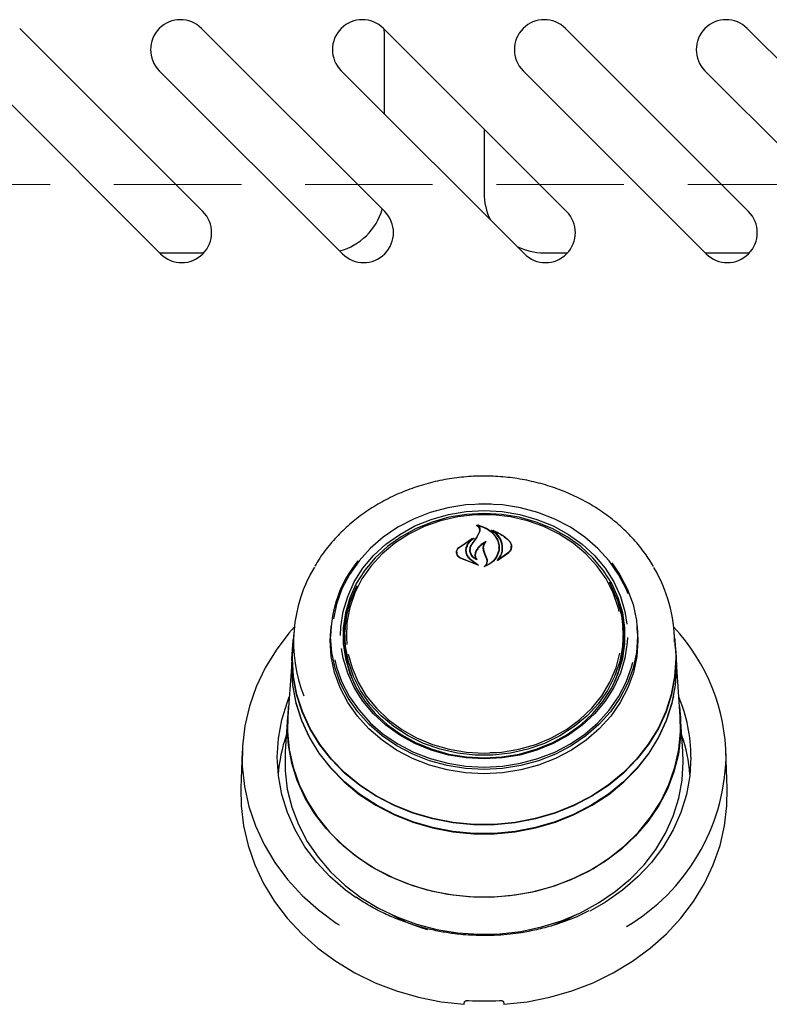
# Model space of a CAD drawing. Header units: inches. Extents: x 33 to 211, y 23 to 146.
# Tile 6 of 66: x 64.65 to 69.35, y 51.14 to 57.32. Entities that reach past the tile are written whole.
import ezdxf

# ---------------------------------------------------------------- set-up
doc = ezdxf.new("R2010")
doc.units = ezdxf.units.IN
doc.header["$LTSCALE"] = 16
doc.header["$MEASUREMENT"] = 0
doc.linetypes.add('HIDDEN', pattern=[0.075, 0.05, -0.025])
doc.layers.add('FORMAT', color=7, linetype='Continuous')

msp = doc.modelspace()

# ---------------------------------------------------------------- linework, layer by layer
at = {"color": 7, "linetype": 'Continuous', "lineweight": 25}
for p, q in [((65.8014, 56.1119), (64.6524, 57.261)), ((66.9424, 56.1119), (65.7934, 57.261)), ((68.0834, 56.1119), (66.9344, 57.261)), ((66.9403, 57.2283), (66.9393, 57.2561)), ((66.9403, 56.7247), (66.9403, 57.2283)), ((69.2244, 56.1119), (68.0754, 57.261)), ((70.3654, 56.1119), (69.2164, 57.261)), ((64.3872, 56.9958), (65.5363, 55.8468)), ((65.5282, 56.9958), (66.6773, 55.8468)), ((66.6692, 56.9958), (67.8183, 55.8468)), ((67.8102, 56.9958), (68.9593, 55.8468)), ((68.9512, 56.9958), (70.1003, 55.8468)), ((67.5653, 56.63), (67.5653, 56.2283)), ((65.5297, 55.8533), (65.8076, 55.8533)), ((67.9403, 55.8533), (68.0896, 55.8533)), ((68.9527, 55.8533), (69.2306, 55.8533)), ((67.4757, 54.2083), (67.5653, 54.2123)), ((67.5653, 54.2123), (67.6319, 54.2101)), ((67.5268, 54.1445), (67.5268, 54.1391)), ((67.4071, 54.0039), (67.4992, 54.062)), ((67.4891, 54.0233), (67.5213, 54.0715)), ((67.5195, 54.069), (67.5369, 54.1008)), ((67.5213, 54.0715), (67.5389, 54.1045)), ((67.5391, 54.1059), (67.5391, 54.1117)), ((67.6227, 54.1107), (67.6227, 54.1063)), ((67.4086, 54.0049), (67.4864, 54.0575)), ((67.4877, 54.0562), (67.4598, 54.023)), ((67.488, 54.0538), (67.488, 54.0568)), ((67.5621, 54.0008), (67.5621, 53.985)), ((67.659, 54.0029), (67.659, 54.0046)), ((67.7356, 53.9995), (67.7356, 54.0109)), ((67.3945, 53.9748), (67.3945, 53.9619)), ((67.5302, 53.8927), (67.4151, 53.9374)), ((67.5219, 53.8957), (67.4163, 53.9392)), ((67.4517, 53.9847), (67.4517, 53.9766)), ((67.4784, 53.9892), (67.4784, 53.9878)), ((67.5105, 53.9571), (67.5105, 53.9435)), ((67.571, 53.9603), (67.562, 53.9852)), ((67.5729, 53.9615), (67.564, 53.9867)), ((67.5827, 53.9303), (67.571, 53.9603)), ((67.5846, 53.9307), (67.5729, 53.9615)), ((67.7201, 53.9699), (67.6519, 53.9233)), ((67.7185, 53.9721), (67.6587, 53.9286)), ((67.4786, 53.9303), (67.5229, 53.8971)), ((67.48, 53.9314), (67.5311, 53.8941)), ((67.5142, 53.933), (67.5142, 53.933)), ((67.5846, 53.9087), (67.5846, 53.9184)), ((67.6572, 53.9293), (67.6572, 53.9292)), ((66.6, 53.4206), (66.6053, 53.5078)), ((66.3722, 53.4722), (66.365, 53.3695)), ((66.6044, 53.4962), (66.6027, 53.472)), ((66.6903, 53.4282), (66.6919, 53.4741)), ((66.6939, 53.5019), (66.6919, 53.4741)), ((68.4387, 53.4741), (68.4368, 53.5019)), ((68.5279, 53.472), (68.5263, 53.4962)), ((68.7656, 53.3695), (68.7584, 53.4722)), ((68.4484, 53.3926), (68.4493, 53.4272)), ((66.3627, 53.3696), (66.359, 53.3158)), ((66.3628, 53.3065), (66.365, 53.3695)), ((68.7717, 53.3158), (68.7679, 53.3696)), ((68.7739, 53.2525), (68.7717, 53.3158)), ((66.3568, 53.253), (66.335, 52.9426)), ((68.7956, 52.9426), (68.7739, 53.253)), ((66.3328, 52.9424), (66.3176, 52.7247)), ((68.813, 52.7247), (68.7978, 52.9424)), ((66.048, 52.7284), (66.0398, 52.4949)), ((67.6025, 52.7178), (67.6428, 52.7176)), ((68.8153, 52.6592), (68.813, 52.7247)), ((69.0908, 52.4949), (69.0827, 52.7284)), ((67.5358, 51.577), (67.5358, 51.5701)), ((67.5949, 51.5697), (67.5949, 51.577))]:
    msp.add_line(p, q, dxfattribs=at)
at = {"color": 7, "linetype": 'Continuous', "lineweight": 25, "flags": 128}
for points in [[(67.5653, 54.2768), (67.4504, 54.2707), (67.3372, 54.2528), (67.2273, 54.2231), (67.1224, 54.1822), (67.0239, 54.1306), (66.9333, 54.0692), (66.8519, 53.9987), (66.7809, 53.9202), (66.7214, 53.8349), (66.6741, 53.744), (66.6399, 53.6489), (66.6199, 53.5559)], [(67.5306, 54.2789), (67.5653, 54.2795), (67.6092, 54.2786)], [(68.4688, 53.7141), (68.4565, 53.744), (68.4093, 53.8349), (68.3497, 53.9202), (68.2787, 53.9987), (68.1974, 54.0692), (68.1068, 54.1306), (68.0083, 54.1822), (67.9033, 54.2231), (67.7934, 54.2528), (67.6802, 54.2707), (67.5653, 54.2768)], [(66.6658, 53.4515), (66.6675, 53.5052), (66.6817, 53.6023), (66.7098, 53.6971), (66.7514, 53.788), (66.8058, 53.8738), (66.8722, 53.9529), (66.9495, 54.0242), (67.0366, 54.0866), (67.132, 54.139), (67.2342, 54.1807), (67.3416, 54.2109), (67.4526, 54.2292), (67.5653, 54.2354)], [(67.5653, 54.2177), (67.4543, 54.2117), (67.3451, 54.1936), (67.2393, 54.1638), (67.1387, 54.1228), (67.0448, 54.0712), (66.9591, 54.0098), (66.8829, 53.9396), (66.8176, 53.8617), (66.764, 53.7773), (66.723, 53.6877), (66.6954, 53.5944), (66.6814, 53.4989), (66.6814, 53.4026), (66.6954, 53.307), (66.723, 53.2137), (66.764, 53.1242), (66.8176, 53.0397), (66.8829, 52.9618), (66.9591, 52.8916), (67.0448, 52.8302), (67.1387, 52.7786), (67.2393, 52.7376), (67.3451, 52.7078), (67.4543, 52.6898), (67.5653, 52.6837), (67.6763, 52.6898), (67.7856, 52.7078), (67.8913, 52.7376), (67.992, 52.7786), (68.0859, 52.8302), (68.1716, 52.8916), (68.2477, 52.9618), (68.3131, 53.0397), (68.3667, 53.1242), (68.4076, 53.2137), (68.4353, 53.307), (68.4492, 53.4026), (68.4492, 53.4989), (68.4353, 53.5944), (68.4076, 53.6877), (68.3667, 53.7773), (68.3131, 53.8617), (68.2477, 53.9396), (68.1716, 54.0098), (68.0859, 54.0712), (67.992, 54.1228), (67.8913, 54.1638), (67.7856, 54.1936), (67.6763, 54.2117), (67.5653, 54.2177)], [(68.4136, 53.6029), (68.4075, 53.6282), (68.376, 53.7201), (68.3312, 53.8078), (68.2738, 53.8898), (68.2048, 53.9647), (68.1253, 54.0314), (68.0366, 54.0887), (67.9401, 54.1358), (67.8375, 54.1718), (67.7305, 54.1961), (67.6207, 54.2083), (67.51, 54.2083), (67.4002, 54.1961), (67.2931, 54.1718), (67.1905, 54.1358), (67.0941, 54.0887), (67.0054, 54.0314), (66.9258, 53.9647), (66.8568, 53.8898), (66.7994, 53.8078), (66.7546, 53.7201), (66.7231, 53.6282), (66.7055, 53.5336), (66.7019, 53.4378), (66.705, 53.3944)], [(67.5653, 54.2354), (67.6781, 54.2292), (67.789, 54.2109), (67.8965, 54.1807), (67.9987, 54.139), (68.0941, 54.0866), (68.1811, 54.0242), (68.2584, 53.9529), (68.3248, 53.8738), (68.3793, 53.788), (68.4208, 53.6971), (68.4489, 53.6023), (68.4617, 53.5222)], [(68.3671, 53.9072), (68.4178, 53.8332), (68.4655, 53.7414), (68.5, 53.6453), (68.521, 53.5462), (68.528, 53.4457), (68.521, 53.3452), (68.5, 53.2462), (68.4655, 53.1501), (68.4178, 53.0583), (68.3576, 52.9721), (68.2859, 52.8929), (68.2037, 52.8217), (68.1122, 52.7596), (68.0127, 52.7075), (67.9067, 52.6662), (67.7957, 52.6362), (67.6814, 52.6181), (67.5653, 52.612), (67.4493, 52.6181), (67.3349, 52.6362), (67.2239, 52.6662), (67.1179, 52.7075), (67.0184, 52.7596), (66.9269, 52.8217), (66.8447, 52.8929), (66.773, 52.9721), (66.7129, 53.0583), (66.6652, 53.1501), (66.6306, 53.2462), (66.6096, 53.3452), (66.6026, 53.4457), (66.6026, 53.4457)], [(68.3498, 53.7881), (68.3636, 53.7622), (68.4023, 53.6713), (68.4272, 53.5769), (68.4379, 53.4804), (68.4343, 53.3836), (68.4165, 53.2879), (68.3846, 53.1951), (68.3394, 53.1065), (68.2814, 53.0236), (68.2116, 52.9479), (68.1313, 52.8805), (68.0416, 52.8225), (67.9441, 52.775), (67.8404, 52.7386), (67.7322, 52.7141), (67.6213, 52.7017), (67.5094, 52.7017), (67.3984, 52.7141), (67.2902, 52.7386), (67.1865, 52.775), (67.089, 52.8225), (66.9994, 52.8805), (66.919, 52.9479), (66.8493, 53.0236), (66.7913, 53.1065), (66.746, 53.1951), (66.7142, 53.2879), (66.6963, 53.3836), (66.6927, 53.4804), (66.7035, 53.5769), (66.7284, 53.6713), (66.767, 53.7622), (66.7686, 53.7654)], [(66.3751, 53.5046), (66.3411, 53.4661), (66.2602, 53.3601), (66.1915, 53.2479), (66.1356, 53.1305), (66.093, 53.0089), (66.0642, 52.8843), (66.0494, 52.758), (66.0488, 52.6309), (66.0623, 52.5044), (66.0898, 52.3797), (66.1311, 52.2578), (66.1859, 52.1399), (66.2535, 52.0272), (66.3333, 51.9206), (66.4246, 51.8212), (66.5266, 51.7299), (66.6383, 51.6476), (66.6569, 51.6354)], [(68.5253, 53.5078), (68.5306, 53.4206), (68.5236, 53.3198), (68.5026, 53.2205), (68.4679, 53.1241), (68.4201, 53.0321), (68.3597, 52.9457), (68.2879, 52.8662), (68.2054, 52.7948), (68.1137, 52.7326), (68.0139, 52.6804), (67.9076, 52.6389), (67.7963, 52.6089), (67.6817, 52.5907), (67.5653, 52.5846), (67.449, 52.5907), (67.3343, 52.6089), (67.223, 52.6389), (67.1167, 52.6804), (67.017, 52.7326), (66.9252, 52.7948), (66.8428, 52.8662), (66.7709, 52.9457), (66.7106, 53.0321), (66.6627, 53.1241), (66.6281, 53.2205), (66.6071, 53.3198), (66.6, 53.4206), (66.6, 53.4206)], [(66.3605, 53.3065), (66.3676, 53.4193), (66.3695, 53.4337)], [(68.7611, 53.4337), (68.7631, 53.4193), (68.7701, 53.3065), (68.7631, 53.1937), (68.7419, 53.0822), (68.707, 52.9734), (68.6588, 52.8684), (68.5977, 52.7686), (68.5244, 52.6751), (68.44, 52.589), (68.3453, 52.5113), (68.2414, 52.4429), (68.1297, 52.3847), (68.0113, 52.3372), (67.8876, 52.3012), (67.7602, 52.2769), (67.6305, 52.2647), (67.5001, 52.2647), (67.3704, 52.2769), (67.243, 52.3012), (67.1194, 52.3372), (67.001, 52.3847), (66.8892, 52.4429), (66.7854, 52.5113), (66.6906, 52.589), (66.6062, 52.6751), (66.533, 52.7686), (66.4719, 52.8684), (66.4236, 52.9734), (66.3887, 53.0822), (66.3676, 53.1937), (66.3605, 53.3065), (66.3605, 53.3065)], [(68.4647, 53.4393), (68.4631, 53.4074), (68.4489, 53.3104), (68.4208, 53.2156), (68.3793, 53.1246), (68.3248, 53.0389), (68.2584, 52.9598), (68.1811, 52.8884), (68.0941, 52.8261), (67.9987, 52.7737), (67.8965, 52.732), (67.789, 52.7018), (67.6781, 52.6834), (67.5653, 52.6773), (67.4526, 52.6834), (67.3416, 52.7018), (67.2342, 52.732), (67.132, 52.7737), (67.0366, 52.8261), (66.9495, 52.8884), (66.8722, 52.9598), (66.8058, 53.0389), (66.7514, 53.1246), (66.7098, 53.2156), (66.6817, 53.3104), (66.6714, 53.3693)], [(68.7656, 53.3695), (68.7678, 53.3065), (68.7608, 53.1939), (68.7397, 53.0826), (68.7049, 52.974), (68.6567, 52.8692), (68.5957, 52.7696), (68.5226, 52.6763), (68.4383, 52.5903), (68.3438, 52.5128), (68.2401, 52.4446), (68.1286, 52.3864), (68.0104, 52.3391), (67.887, 52.3031), (67.7599, 52.2788), (67.6304, 52.2666), (67.5002, 52.2666), (67.3708, 52.2788), (67.2436, 52.3031), (67.1202, 52.3391), (67.0021, 52.3864), (66.8905, 52.4446), (66.7868, 52.5128), (66.6923, 52.5903), (66.608, 52.6763), (66.535, 52.7696), (66.474, 52.8692), (66.4258, 52.974), (66.3909, 53.0826), (66.3699, 53.1939), (66.3628, 53.3065), (66.3628, 53.3065)], [(66.7138, 53.3357), (66.7372, 53.2489), (66.7754, 53.159), (66.8266, 53.074), (66.8899, 52.9953), (66.9644, 52.9244), (67.0487, 52.8622), (67.1414, 52.8099), (67.2412, 52.7683), (67.3462, 52.7381), (67.4549, 52.7198), (67.5653, 52.7137)], [(67.5653, 52.7137), (67.6758, 52.7198), (67.7844, 52.7381), (67.8895, 52.7683), (67.9892, 52.8099), (68.082, 52.8622), (68.1663, 52.9244), (68.2407, 52.9953), (68.304, 53.074), (68.3552, 53.159), (68.3935, 53.2489), (68.4179, 53.3416)], [(66.359, 53.3158), (66.3568, 53.2525), (66.3638, 53.1394), (66.385, 53.0275), (66.42, 52.9183), (66.4685, 52.813), (66.5298, 52.7129), (66.6032, 52.6191), (66.6879, 52.5327), (66.7829, 52.4548), (66.8871, 52.3862), (66.9992, 52.3278), (67.118, 52.2802), (67.242, 52.244), (67.3698, 52.2197), (67.4999, 52.2074), (67.6308, 52.2074), (67.7608, 52.2197), (67.8886, 52.244), (68.0127, 52.2802), (68.1314, 52.3278), (68.2436, 52.3862), (68.3477, 52.4548), (68.4427, 52.5327), (68.5275, 52.6191), (68.6009, 52.7129), (68.6622, 52.813), (68.7106, 52.9183), (68.7456, 53.0275), (68.7668, 53.1394), (68.7739, 53.2525), (68.7739, 53.2525)], [(68.7538, 53.0737), (68.7435, 53.0284), (68.7085, 52.9194), (68.6602, 52.8143), (68.599, 52.7144), (68.5257, 52.6208), (68.4411, 52.5345), (68.3463, 52.4567), (68.2423, 52.3883), (68.1304, 52.33), (68.0118, 52.2825), (67.8881, 52.2463), (67.7605, 52.222), (67.6306, 52.2098), (67.5, 52.2098), (67.3702, 52.222), (67.2426, 52.2463), (67.1188, 52.2825), (67.0003, 52.33), (66.8883, 52.3883), (66.7843, 52.4567), (66.6895, 52.5345), (66.605, 52.6208), (66.5317, 52.7144), (66.4705, 52.8143), (66.4221, 52.9194), (66.3872, 53.0284), (66.366, 53.14), (66.359, 53.253), (66.3593, 53.2769)], [(66.6287, 53.2985), (66.6399, 53.2538), (66.6741, 53.1586), (66.7214, 53.0677), (66.7809, 52.9824), (66.8519, 52.904), (66.9333, 52.8335), (67.0239, 52.772), (67.1224, 52.7204), (67.2273, 52.6795), (67.3372, 52.6499), (67.4504, 52.6319), (67.5653, 52.6259), (67.6802, 52.6319), (67.7934, 52.6499), (67.9033, 52.6795), (68.0083, 52.7204), (68.1068, 52.772), (68.1974, 52.8335), (68.2787, 52.904), (68.3497, 52.9824), (68.4093, 53.0677), (68.4565, 53.1586), (68.4908, 53.2538), (68.4987, 53.2841)], [(66.7635, 51.805), (66.6971, 51.8534), (66.601, 51.9366), (66.5156, 52.028), (66.4416, 52.1267), (66.3799, 52.2315), (66.3313, 52.3413), (66.2961, 52.4549), (66.2749, 52.5711), (66.2677, 52.6885), (66.2749, 52.806), (66.2961, 52.9222), (66.3313, 53.0358), (66.3438, 53.0676)], [(66.3306, 52.8777), (66.3376, 52.9914), (66.3395, 53.0057)], [(68.7912, 53.0057), (68.7983, 52.9347), (68.7983, 52.8208), (68.7843, 52.7077), (68.7566, 52.5964), (68.7153, 52.4883), (68.661, 52.3847), (68.5942, 52.2866), (68.5159, 52.1953), (68.4267, 52.1116), (68.3278, 52.0367), (68.2203, 51.9712), (68.1053, 51.9161), (67.9842, 51.8718), (67.8584, 51.839), (67.7292, 51.8179), (67.5982, 51.8088), (67.4668, 51.8118), (67.3365, 51.8269), (67.2089, 51.854), (67.0852, 51.8926), (66.967, 51.9423), (66.8556, 52.0027), (66.7522, 52.073), (66.6581, 52.1524), (66.5742, 52.24), (66.5015, 52.3349), (66.4409, 52.4359), (66.3931, 52.5419), (66.3585, 52.6517), (66.3376, 52.7641), (66.3306, 52.8777), (66.3306, 52.8777)], [(66.335, 52.9426), (66.3332, 52.8496), (66.3437, 52.7363), (66.368, 52.6247), (66.4059, 52.5159), (66.4569, 52.4112), (66.5205, 52.3118), (66.5959, 52.2188), (66.6823, 52.1333), (66.7787, 52.0563), (66.884, 51.9885), (66.997, 51.9308), (67.1165, 51.8839), (67.241, 51.8482), (67.3693, 51.8242), (67.4997, 51.8121), (67.6309, 51.8121), (67.7614, 51.8242), (67.8896, 51.8482), (68.0142, 51.8839), (68.1336, 51.9308), (68.2467, 51.9885), (68.352, 52.0563), (68.4484, 52.1333), (68.5348, 52.2188), (68.6102, 52.3118), (68.6738, 52.4112), (68.7248, 52.5159), (68.7626, 52.6247), (68.787, 52.7363), (68.7974, 52.8496), (68.7956, 52.9426)], [(66.3176, 52.7247), (66.3171, 52.7169), (66.3171, 52.6016), (66.3312, 52.4871), (66.3594, 52.3744), (66.4012, 52.265), (66.4561, 52.1601), (66.5237, 52.0608), (66.603, 51.9683), (66.6933, 51.8837), (66.7934, 51.8078), (66.9023, 51.7415), (67.0187, 51.6857), (67.1413, 51.6409), (67.2687, 51.6076), (67.3994, 51.5863), (67.532, 51.5771), (67.6651, 51.5802), (67.7969, 51.5955), (67.9262, 51.6228), (68.0514, 51.6619), (68.171, 51.7123), (68.2838, 51.7734), (68.3885, 51.8446), (68.4838, 51.925), (68.5687, 52.0137), (68.6423, 52.1097), (68.7036, 52.2119), (68.7521, 52.3192), (68.7871, 52.4304), (68.8082, 52.5442), (68.8153, 52.6592), (68.8153, 52.6592)], [(68.8629, 52.6885), (68.8558, 52.5711), (68.8345, 52.4549), (68.7994, 52.3413), (68.7507, 52.2315), (68.6891, 52.1267), (68.6151, 52.028), (68.5296, 51.9366), (68.4336, 51.8534), (68.328, 51.7794), (68.2284, 51.7226)], [(66.0398, 52.4949), (66.0414, 52.3828), (66.0563, 52.2571), (66.085, 52.1332), (66.1272, 52.0123), (66.1826, 51.8954), (66.2506, 51.7837), (66.3306, 51.678), (66.4219, 51.5795), (66.5236, 51.489), (66.6348, 51.4073), (66.7546, 51.3351), (66.8817, 51.2732), (67.0151, 51.2221), (67.1535, 51.1822), (67.2957, 51.154), (67.4403, 51.1376)], [(67.6903, 51.1376), (67.835, 51.154), (67.9771, 51.1822), (68.1156, 51.2221), (68.2489, 51.2732), (68.3761, 51.3351), (68.4958, 51.4073), (68.6071, 51.489), (68.7088, 51.5795), (68.8001, 51.678), (68.8801, 51.7837), (68.948, 51.8954), (69.0034, 52.0123), (69.0456, 52.1332), (69.0743, 52.2571), (69.0892, 52.3828), (69.0908, 52.4949)], [(68.1465, 51.7008), (68.0647, 51.6599), (67.9863, 51.6279)]]:
    msp.add_lwpolyline(points, dxfattribs=at)
at = {"color": 7, "linetype": 'Continuous', "lineweight": 25}
for centre, radius, start, end in [((65.6608, 57.1284), 0.1875, 45, 225), ((66.8018, 57.1284), 0.1875, 45, 225), ((67.9428, 57.1284), 0.1875, 45, 225), ((69.0838, 57.1284), 0.1875, 45, 225), ((67.9403, 56.2283), 0.375, 180, 206.7236), ((65.6688, 55.9793), 0.1875, 225, 45), ((66.5653, 56.2283), 0.375, 284.448, 344.45106), ((66.8098, 55.9793), 0.1875, 225, 45), ((67.9508, 55.9793), 0.1875, 225, 45), ((69.0918, 55.9793), 0.1875, 225, 45), ((67.9403, 56.2283), 0.375, 243.2764, 270), ((75.1508, 48.8121), 9.2667, 145.43892, 145.79172), ((67.2842, 53.4102), 0.9137, 149.02788, 201.59538), ((67.367, 53.4382), 0.7645, 140.91744, 179.43212), ((67.8338, 53.4057), 0.9268, 0.24129, 30.67799), ((67.3538, 53.4268), 0.6725, 156.86183, 182.9101), ((67.7739, 53.4261), 0.6754, 0.09861, 23.09482), ((67.8684, 52.6745), 1.215, 0.39553, 43.09553), ((67.7687, 53.4295), 0.6715, 333.21946, 3.80786), ((67.3648, 53.4305), 0.6745, 180.18728, 206.74266), ((67.8705, 52.6866), 0.9924, 0.112, 22.57609), ((67.2581, 52.5033), 0.9873, 161.00447, 175.54973), ((67.8725, 52.5033), 0.9873, 4.45027, 18.99553), ((67.8102, 52.7221), 1.2738, 300.62074, 358.23551), ((67.5445, 52.7191), 1.1623, 241.17703, 253.26185), ((67.5653, 52.9197), 1.7608, 266.81861, 273.18139)]:
    msp.add_arc(centre, radius, start, end, dxfattribs=at)
for centre, major_axis, start_param, end_param in [((67.2534, 51.3866), (1.5475, 9.0333), 4.689058, 4.69059), ((67.8773, 51.3866), (-1.5475, 9.0333), 1.592595, 1.594127)]:
    msp.add_ellipse(centre, major_axis=major_axis, ratio=0.024697, start_param=start_param, end_param=end_param, dxfattribs=at)
for points, knots in [([(68.6285, 53.8846), (68.6112, 53.9127), (68.5746, 53.9721), (68.5056, 54.0558), (68.4254, 54.1362), (68.3359, 54.2089), (68.2385, 54.2733), (68.134, 54.3287), (68.0235, 54.3745), (67.9083, 54.4102), (67.7894, 54.4355), (67.6682, 54.4501), (67.5459, 54.4538), (67.4238, 54.4467), (67.3032, 54.4286), (67.1852, 54.3999), (67.0712, 54.3609), (66.9623, 54.3119), (66.8597, 54.2534), (66.7645, 54.186), (66.6776, 54.1105), (66.6005, 54.0274), (66.5421, 53.9523), (66.5139, 53.9032), (66.504, 53.886)], [0, 0, 0, 0, 0.041689, 0.088111, 0.134593, 0.181131, 0.227717, 0.274343, 0.321001, 0.367685, 0.414387, 0.461104, 0.507831, 0.554567, 0.601309, 0.648053, 0.694797, 0.741535, 0.788262, 0.834971, 0.881651, 0.928292, 0.974883, 1, 1, 1, 1]), ([(67.5192, 54.1418), (67.5191, 54.1418), (67.5189, 54.1419), (67.5188, 54.1422), (67.5187, 54.1424), (67.5188, 54.1427), (67.519, 54.1429), (67.5193, 54.1431), (67.5196, 54.1432), (67.5199, 54.1432), (67.52, 54.1431), (67.52, 54.1431)], [0, 0, 0, 0, 0.122958, 0.245848, 0.370364, 0.495902, 0.620786, 0.743612, 0.86394, 0.982468, 1, 1, 1, 1]), ([(67.5369, 54.1008), (67.538, 54.105), (67.5402, 54.1135), (67.5362, 54.1262), (67.5286, 54.1358), (67.5217, 54.1402), (67.5192, 54.1418)], [0, 0, 0, 0, 0.278319, 0.556603, 0.835284, 1, 1, 1, 1]), ([(67.52, 54.1431), (67.5383, 54.1381), (67.5766, 54.1276), (67.623, 54.0943), (67.6456, 54.0628), (67.6528, 54.0446), (67.6537, 54.0423)], [0, 0, 0, 0, 0.2963842, 0.6232567, 0.9530089, 1, 1, 1, 1]), ([(67.5281, 54.1452), (67.528, 54.1452), (67.5278, 54.1453), (67.5274, 54.1452), (67.5271, 54.1451), (67.5269, 54.1449), (67.5268, 54.1446), (67.5268, 54.1444), (67.5269, 54.1441), (67.527, 54.144), (67.5271, 54.1439)], [0, 0, 0, 0, 0.125682, 0.251371, 0.377027, 0.503505, 0.631368, 0.760594, 0.890567, 1, 1, 1, 1]), ([(67.5389, 54.1045), (67.54, 54.109), (67.5423, 54.118), (67.5382, 54.1317), (67.5318, 54.1399), (67.5275, 54.1436), (67.5271, 54.1439)], [0, 0, 0, 0, 0.322031, 0.64419, 0.966616, 1, 1, 1, 1]), ([(67.5281, 54.1452), (67.5463, 54.1392), (67.5841, 54.1266), (67.6286, 54.0908), (67.6441, 54.0598), (67.6518, 54.0446)], [0, 0, 0, 0, 0.321882, 0.666054, 1, 1, 1, 1]), ([(67.5003, 54.0607), (67.4901, 54.0526), (67.4747, 54.0405), (67.4649, 54.0253), (67.4617, 54.0202)], [0, 0, 0, 0, 0.6661732, 1, 1, 1, 1]), ([(67.4992, 54.062), (67.4993, 54.062), (67.4995, 54.0621), (67.4998, 54.0621), (67.5001, 54.062), (67.5004, 54.0618), (67.5006, 54.0616), (67.5007, 54.0614), (67.5006, 54.0611), (67.5005, 54.0609), (67.5004, 54.0608), (67.5003, 54.0607)], [0, 0, 0, 0, 0.113231, 0.226474, 0.339585, 0.453555, 0.569121, 0.686353, 0.8046, 0.922734, 1, 1, 1, 1]), ([(67.6107, 54.1119), (67.6106, 54.1119), (67.6104, 54.112), (67.6103, 54.1123), (67.6103, 54.1126), (67.6104, 54.1128), (67.6106, 54.113), (67.6109, 54.1132), (67.6112, 54.1132), (67.6115, 54.1132), (67.6116, 54.1132), (67.6117, 54.1132)], [0, 0, 0, 0, 0.1174, 0.234738, 0.353577, 0.473635, 0.593524, 0.711905, 0.828134, 0.942556, 1, 1, 1, 1]), ([(67.6781, 53.979), (67.6791, 53.9953), (67.6811, 54.028), (67.6576, 54.0741), (67.6295, 54.1002), (67.612, 54.111), (67.6107, 54.1119)], [0, 0, 0, 0, 0.324347, 0.648697, 0.972588, 1, 1, 1, 1]), ([(67.6117, 54.1132), (67.6377, 54.1023), (67.6787, 54.0853), (67.709, 54.0579), (67.7201, 54.0479)], [0, 0, 0, 0, 0.635991, 1, 1, 1, 1]), ([(67.6242, 54.1114), (67.6241, 54.1114), (67.6238, 54.1115), (67.6235, 54.1115), (67.6232, 54.1114), (67.6229, 54.1112), (67.6228, 54.111), (67.6227, 54.1107), (67.6227, 54.1104), (67.6229, 54.1102), (67.623, 54.1101), (67.623, 54.1101)], [0, 0, 0, 0, 0.116355, 0.232718, 0.349012, 0.465942, 0.584001, 0.703207, 0.823076, 0.942819, 1, 1, 1, 1]), ([(67.68, 53.98), (67.681, 53.9967), (67.683, 54.0302), (67.6612, 54.0764), (67.6351, 54.0994), (67.623, 54.1101)], [0, 0, 0, 0, 0.348804, 0.697654, 1, 1, 1, 1]), ([(67.6242, 54.1114), (67.6495, 54.0992), (67.6846, 54.0822), (67.7111, 54.0571), (67.7185, 54.05)], [0, 0, 0, 0, 0.718758, 1, 1, 1, 1]), ([(67.4151, 53.9374), (67.4103, 53.9409), (67.4007, 53.9479), (67.3931, 53.9624), (67.3917, 53.978), (67.3965, 53.9927), (67.4038, 54.0004), (67.4071, 54.0039)], [0, 0, 0, 0, 0.2063167, 0.4125826, 0.6199701, 0.8275691, 1, 1, 1, 1]), ([(67.4163, 53.9392), (67.4117, 53.9427), (67.4025, 53.9496), (67.3951, 53.9639), (67.3937, 53.9792), (67.3983, 53.9937), (67.4054, 54.0014), (67.4086, 54.0049)], [0, 0, 0, 0, 0.205659, 0.411397, 0.617777, 0.824282, 1, 1, 1, 1]), ([(67.4598, 54.023), (67.4556, 54.0136), (67.4502, 54.0016), (67.4498, 53.9889), (67.4497, 53.986)], [0, 0, 0, 0, 0.775744, 1, 1, 1, 1]), ([(67.4617, 54.0202), (67.4575, 54.0111), (67.4522, 53.9996), (67.4518, 53.9874), (67.4517, 53.9847)], [0, 0, 0, 0, 0.779129, 1, 1, 1, 1]), ([(67.5176, 53.9276), (67.5105, 53.932), (67.4953, 53.9414), (67.4806, 53.9623), (67.4747, 53.9864), (67.4784, 54.0071), (67.4851, 54.0182), (67.4873, 54.0219)], [0, 0, 0, 0, 0.1990292, 0.4256165, 0.654006, 0.8841002, 1, 1, 1, 1]), ([(67.5126, 53.9324), (67.5062, 53.9373), (67.4924, 53.9477), (67.4801, 53.9695), (67.4769, 53.9939), (67.4822, 54.0122), (67.4879, 54.0214), (67.4891, 54.0233)], [0, 0, 0, 0, 0.211272, 0.452056, 0.6939, 0.936584, 1, 1, 1, 1]), ([(67.4877, 54.0562), (67.4878, 54.0563), (67.4879, 54.0565), (67.488, 54.0567), (67.4879, 54.057), (67.4878, 54.0573), (67.4876, 54.0574), (67.4873, 54.0576), (67.4869, 54.0576), (67.4866, 54.0575), (67.4865, 54.0575), (67.4864, 54.0575)], [0, 0, 0, 0, 0.118329, 0.236631, 0.355578, 0.474929, 0.59401, 0.712266, 0.829512, 0.946013, 1, 1, 1, 1]), ([(67.578, 54.0423), (67.5641, 54.0338), (67.539, 54.0185), (67.5236, 53.9964), (67.5167, 53.9866)], [0, 0, 0, 0, 0.5544346, 1, 1, 1, 1]), ([(67.5703, 54.0338), (67.5569, 54.0247), (67.5362, 54.0105), (67.5232, 53.9915), (67.5185, 53.9847)], [0, 0, 0, 0, 0.641489, 1, 1, 1, 1]), ([(67.562, 53.9852), (67.5609, 53.9927), (67.5587, 54.0077), (67.5653, 54.0238), (67.5708, 54.0315), (67.5717, 54.0327)], [0, 0, 0, 0, 0.456278, 0.912535, 1, 1, 1, 1]), ([(67.564, 53.9867), (67.5629, 53.9941), (67.5608, 54.009), (67.5681, 54.028), (67.5763, 54.0376), (67.5793, 54.0411)], [0, 0, 0, 0, 0.387704, 0.775509, 1, 1, 1, 1]), ([(67.578, 54.0423), (67.5781, 54.0423), (67.5783, 54.0424), (67.5786, 54.0424), (67.5789, 54.0424), (67.5792, 54.0422), (67.5794, 54.042), (67.5795, 54.0417), (67.5795, 54.0415), (67.5794, 54.0413), (67.5793, 54.0412), (67.5793, 54.0411)], [0, 0, 0, 0, 0.119189, 0.238395, 0.35727, 0.476272, 0.595953, 0.716576, 0.837999, 0.959726, 1, 1, 1, 1]), ([(67.6518, 54.0446), (67.6558, 54.0288), (67.6612, 54.0074), (67.6574, 53.9859), (67.6563, 53.9802)], [0, 0, 0, 0, 0.736127, 1, 1, 1, 1]), ([(67.6537, 54.0423), (67.6578, 54.0267), (67.6632, 54.0056), (67.6593, 53.9843), (67.6583, 53.9788)], [0, 0, 0, 0, 0.73988, 1, 1, 1, 1]), ([(67.7185, 54.05), (67.7233, 54.0441), (67.7329, 54.0322), (67.7369, 54.011), (67.733, 53.9898), (67.7233, 53.978), (67.7185, 53.9721)], [0, 0, 0, 0, 0.249256, 0.498559, 0.748955, 1, 1, 1, 1]), ([(67.7201, 54.0479), (67.725, 54.0419), (67.7349, 54.0299), (67.7389, 54.0086), (67.7348, 53.9874), (67.725, 53.9757), (67.7201, 53.9699)], [0, 0, 0, 0, 0.249695, 0.499307, 0.750821, 1, 1, 1, 1]), ([(67.4497, 53.986), (67.4508, 53.9772), (67.453, 53.9596), (67.466, 53.9411), (67.476, 53.9325), (67.4786, 53.9303)], [0, 0, 0, 0, 0.427058, 0.854256, 1, 1, 1, 1]), ([(67.4517, 53.9847), (67.4528, 53.9762), (67.4549, 53.9593), (67.4677, 53.9416), (67.4776, 53.9334), (67.48, 53.9314)], [0, 0, 0, 0, 0.429095, 0.858259, 1, 1, 1, 1]), ([(67.5167, 53.9866), (67.5135, 53.9796), (67.5071, 53.9655), (67.5086, 53.9467), (67.5128, 53.9365), (67.5142, 53.9333)], [0, 0, 0, 0, 0.407828, 0.815767, 1, 1, 1, 1]), ([(67.5185, 53.9847), (67.5154, 53.978), (67.5091, 53.9645), (67.5107, 53.9446), (67.5166, 53.9333), (67.519, 53.9286)], [0, 0, 0, 0, 0.368991, 0.737957, 1, 1, 1, 1]), ([(67.6583, 53.9788), (67.6533, 53.9646), (67.6432, 53.9363), (67.6094, 53.9033), (67.5808, 53.8897), (67.5683, 53.8838)], [0, 0, 0, 0, 0.359986, 0.720088, 1, 1, 1, 1]), ([(67.6563, 53.9802), (67.6514, 53.9659), (67.6415, 53.9373), (67.6104, 53.9064), (67.5859, 53.8933), (67.5767, 53.8884)], [0, 0, 0, 0, 0.3849009, 0.7699296, 1, 1, 1, 1]), ([(67.6506, 53.9244), (67.6591, 53.936), (67.6719, 53.9532), (67.6765, 53.9726), (67.6781, 53.979)], [0, 0, 0, 0, 0.670266, 1, 1, 1, 1]), ([(67.6573, 53.9297), (67.6651, 53.9421), (67.6754, 53.9582), (67.6791, 53.9758), (67.68, 53.98)], [0, 0, 0, 0, 0.7663796, 1, 1, 1, 1]), ([(67.5126, 53.9324), (67.5127, 53.9323), (67.5129, 53.9322), (67.5133, 53.9322), (67.5136, 53.9323), (67.5139, 53.9324), (67.5141, 53.9326), (67.5142, 53.9329), (67.5143, 53.9331), (67.5142, 53.9333), (67.5142, 53.9333)], [0, 0, 0, 0, 0.128671, 0.257359, 0.385695, 0.513899, 0.642393, 0.771469, 0.901171, 1, 1, 1, 1]), ([(67.519, 53.9286), (67.519, 53.9285), (67.5191, 53.9283), (67.5191, 53.9281), (67.519, 53.9278), (67.5188, 53.9276), (67.5185, 53.9275), (67.5181, 53.9274), (67.5178, 53.9275), (67.5176, 53.9275), (67.5176, 53.9276)], [0, 0, 0, 0, 0.130327, 0.260648, 0.391015, 0.52077, 0.649482, 0.777186, 0.904362, 1, 1, 1, 1]), ([(67.5311, 53.8941), (67.5312, 53.894), (67.5314, 53.8939), (67.5315, 53.8936), (67.5315, 53.8934), (67.5314, 53.8931), (67.5312, 53.8929), (67.5309, 53.8927), (67.5305, 53.8927), (67.5303, 53.8927), (67.5302, 53.8927)], [0, 0, 0, 0, 0.125303, 0.250585, 0.376363, 0.502348, 0.627958, 0.752778, 0.876747, 1, 1, 1, 1]), ([(67.5683, 53.8838), (67.5682, 53.8838), (67.568, 53.8837), (67.5677, 53.8837), (67.5674, 53.8838), (67.5671, 53.884), (67.5669, 53.8842), (67.5669, 53.8845), (67.5669, 53.8848), (67.5671, 53.885), (67.5672, 53.8851), (67.5672, 53.8851)], [0, 0, 0, 0, 0.11853, 0.237069, 0.355476, 0.47419, 0.593593, 0.71377, 0.83447, 0.955209, 1, 1, 1, 1]), ([(67.5672, 53.8851), (67.57, 53.8876), (67.5772, 53.8941), (67.5839, 53.9071), (67.5853, 53.9203), (67.5833, 53.9278), (67.5827, 53.9303)], [0, 0, 0, 0, 0.205998, 0.524653, 0.8451, 1, 1, 1, 1]), ([(67.5754, 53.8896), (67.5781, 53.8932), (67.5842, 53.9015), (67.5877, 53.9161), (67.5856, 53.9261), (67.5846, 53.9307)], [0, 0, 0, 0, 0.2927967, 0.6760083, 1, 1, 1, 1]), ([(67.6519, 53.9233), (67.6518, 53.9232), (67.6516, 53.9231), (67.6513, 53.9231), (67.6509, 53.9232), (67.6507, 53.9234), (67.6505, 53.9236), (67.6504, 53.9239), (67.6504, 53.9242), (67.6505, 53.9243), (67.6506, 53.9244)], [0, 0, 0, 0, 0.122784, 0.245592, 0.367887, 0.490065, 0.612785, 0.736474, 0.861145, 1, 1, 1, 1]), ([(67.6573, 53.9297), (67.6573, 53.9297), (67.6572, 53.9295), (67.6572, 53.9292), (67.6573, 53.9289), (67.6575, 53.9287), (67.6577, 53.9285), (67.6581, 53.9285), (67.6584, 53.9285), (67.6586, 53.9286), (67.6587, 53.9286)], [0, 0, 0, 0, 0.12555, 0.251096, 0.376667, 0.501883, 0.626495, 0.750523, 0.874242, 1, 1, 1, 1]), ([(67.5653, 51.5688), (67.5219, 51.5698), (67.4609, 51.5713), (67.3713, 51.5809), (67.2954, 51.5924), (67.2061, 51.6116), (67.1141, 51.6375), (67.0204, 51.6711), (66.9271, 51.7124), (66.84, 51.7583), (66.7869, 51.7934), (66.7623, 51.8097)], [0, 0, 0, 0, 0.150331, 0.211212, 0.31224, 0.417127, 0.529626, 0.647041, 0.768305, 0.892592, 1, 1, 1, 1]), ([(68.2219, 51.7235), (68.2168, 51.7207), (68.1791, 51.6999), (68.1043, 51.669), (67.9998, 51.6319), (67.8977, 51.605), (67.8076, 51.5877), (67.7261, 51.5769), (67.6482, 51.5702), (67.5935, 51.5693), (67.5653, 51.5688)], [0, 0, 0, 0, 0.026221, 0.19485, 0.360216, 0.518304, 0.659152, 0.761988, 0.877149, 1, 1, 1, 1]), ([(67.4427, 51.1515), (67.4432, 51.1528), (67.4443, 51.1556), (67.4492, 51.1589), (67.456, 51.1611), (67.4625, 51.1618), (67.4665, 51.1617), (67.4676, 51.1616)], [0, 0, 0, 0, 0.226473, 0.452936, 0.679677, 0.907038, 1, 1, 1, 1]), ([(67.663, 51.1616), (67.6659, 51.1617), (67.6715, 51.1617), (67.679, 51.1599), (67.6846, 51.1571), (67.6873, 51.154), (67.6878, 51.152), (67.6879, 51.1515)], [0, 0, 0, 0, 0.227896, 0.455801, 0.683433, 0.910456, 1, 1, 1, 1])]:
    msp.add_open_spline(points, degree=3, knots=knots, dxfattribs=at)
at = {"layer": 'FORMAT', "linetype": 'HIDDEN', "lineweight": 18}
msp.add_line((41.2429, 56.2813), (205.0203, 56.2813), dxfattribs=at)

doc.saveas('drawing.dxf')
